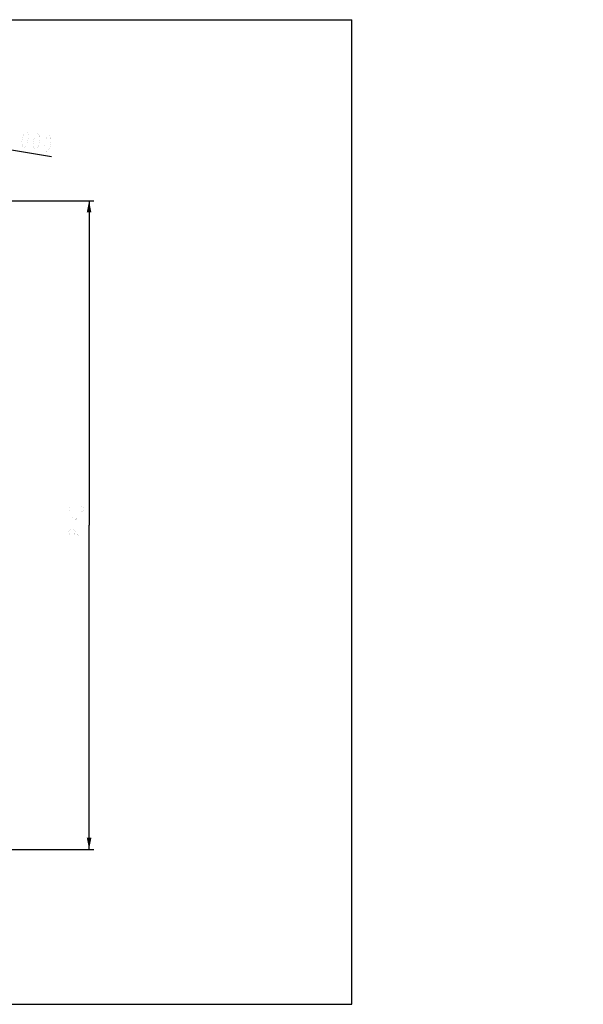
# Model space of a CAD drawing. Header units: millimetres. Extents: x -2575 to 4225, y 0 to 1260.
# Tile 5 of 5: x 1357 to 2078, y 0 to 1260. Entities that reach past the tile are written whole.
import ezdxf

# ---------------------------------------------------------------- set-up
doc = ezdxf.new("R2010")
doc.units = ezdxf.units.MM
doc.header["$LTSCALE"] = 98.01
doc.layers.get('0').update_dxf_attribs({"linetype": 'CONTINUOUS'})
doc.layers.add('010078890000_DXF_DIMENSION', color=7, linetype='CONTINUOUS')
doc.layers.add('010078890000_DXF_FORMAT', color=7, linetype='CONTINUOUS')
doc.styles.get("Standard").update_dxf_attribs({"font": 'txt', "width": 0.7})
doc.dimstyles.new('DIMSTYLE_1', dxfattribs={"dimtxt": 21, "dimasz": 15, "dimexe": 1, "dimexo": 0, "dimgap": 0.875, "dimtad": 1, "dimdsep": 46, "dimtxsty": 'Standard', "dimblk": '_FILLED', "dimblk1": '_FILLED', "dimblk2": '_FILLED', "dimcen": 0.09, "dimclrt": 5, "dimazin": 2, "dimtp": 0.8, "dimtm": 0.8, "dimtfac": 1, "dimtofl": 0, "dimtmove": 0, "dimatfit": 3, "dimldrblk": '_FILLED', "dimfxl": 0, "dimtolj": 1, "dimarcsym": 0})
doc.dimstyles.new('DIMSTYLE_3', dxfattribs={"dimtxt": 21, "dimasz": 15, "dimexe": 1, "dimexo": 0, "dimtad": 1, "dimdsep": 46, "dimtxsty": 'Standard', "dimblk": '_FILLED', "dimblk1": '_FILLED', "dimblk2": '_FILLED', "dimcen": 0.09, "dimclrt": 5, "dimazin": 2, "dimtp": 2, "dimtm": 2, "dimtfac": 1, "dimtofl": 0, "dimtmove": 0, "dimatfit": 3, "dimldrblk": '_FILLED', "dimfxl": 0, "dimtolj": 1, "dimarcsym": 0})

# ---------------------------------------------------------------- blocks, each defined once
blk = doc.blocks.new('_FILLED')
at = {"color": 0, "linetype": 'ByBlock'}
blk.add_solid([(0, 0), (-1, 0.2), (-1, -0.2)], dxfattribs=at)
blk = doc.blocks.new('*D1')
at = {"layer": '010078890000_DXF_DIMENSION', "color": 2, "linetype": 'Continuous'}
for p, q in [((1128.8, 1028.3), (1451.8, 1028.3)), ((1445.8, 1028.3), (1445.8, 613.3)), ((1445.8, 198.3), (1445.8, 613.3)), ((1128.8, 198.3), (1451.8, 198.3))]:
    blk.add_line(p, q, dxfattribs=at)
at = {"layer": '010078890000_DXF_DIMENSION', "color": 2, "linetype": 'Continuous', "xscale": 15, "yscale": 15, "zscale": 15}
for p, rotation in [((1445.8, 1028.3), 90), ((1445.8, 198.3), 270)]:
    blk.add_blockref('_FILLED', p, dxfattribs=dict(at, rotation=rotation))
blk = doc.blocks.new('*D4')
at = {"layer": '010078890000_DXF_DIMENSION', "color": 2, "linetype": 'Continuous'}
blk.add_line((1265.8, 1106.9), (1397.6, 1084.9), dxfattribs=at)
at = {"layer": '010078890000_DXF_DIMENSION', "color": 2, "linetype": 'Continuous', "xscale": 15, "yscale": 15, "zscale": 15, "rotation": 170.5288642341}
blk.add_blockref('_FILLED', (1265.8, 1106.9), dxfattribs=at)

msp = doc.modelspace()

# ---------------------------------------------------------------- linework, layer by layer
at = {"layer": '010078890000_DXF_DIMENSION', "color": 5, "linetype": 'Continuous', "const_width": 0.06}
for points in [[(1362.20946, 1096.13559), (1360.68491, 1098.16405), (1360.06669, 1100.04144), (1359.73637, 1103.64492), (1360.88819, 1110.54952), (1362.37043, 1113.85063), (1363.56456, 1115.42554), (1365.66502, 1116.84938), (1367.18947, 1114.82081), (1367.8078, 1112.94354), (1368.138, 1109.34005), (1366.98619, 1102.43546), (1365.50405, 1099.13434), (1364.30982, 1097.55943), (1362.20946, 1096.13559)], [(1376.70909, 1093.71666), (1375.18454, 1095.74523), (1374.56632, 1097.62251), (1374.236, 1101.22599), (1375.38782, 1108.13059), (1376.86996, 1111.43171), (1378.06419, 1113.00662), (1380.16466, 1114.43046), (1381.6891, 1112.40189), (1382.30732, 1110.52461), (1382.63764, 1106.92113), (1381.48582, 1100.01653), (1380.00368, 1096.71541), (1378.80945, 1095.1405), (1376.70909, 1093.71666)], [(1391.20862, 1091.29785), (1389.68417, 1093.32631), (1389.06595, 1095.20359), (1388.73564, 1098.80707), (1389.88745, 1105.71167), (1391.36959, 1109.01278), (1392.56383, 1110.5878), (1394.66418, 1112.01153), (1396.18873, 1109.98307), (1396.80695, 1108.10568), (1397.13727, 1104.5022), (1395.98545, 1097.59771), (1394.50332, 1094.2966), (1393.30908, 1092.72158), (1391.20862, 1091.29785)], [(1440.56939, 633.62866), (1438.81936, 631.79119), (1437.06934, 630.8724), (1433.5694, 629.95367), (1426.56931, 629.95367), (1423.06937, 630.8724), (1421.31935, 631.79119), (1419.56933, 633.62866), (1421.31935, 635.46618), (1423.06937, 636.38492), (1426.56931, 637.30365), (1433.5694, 637.30365), (1437.06934, 636.38492), (1438.81936, 635.46618), (1440.56939, 633.62866)], [(1421.31935, 616.17242), (1419.56933, 618.00989), (1419.56933, 619.84742), (1421.31935, 621.68494), (1423.06937, 622.60368), (1424.8194, 622.60368), (1426.56931, 621.68494), (1428.31933, 619.84742), (1430.06936, 621.68494)], [(1428.31933, 618.00989), (1428.31933, 619.84742)], [(1430.06936, 621.68494), (1433.5694, 623.52241), (1435.31932, 623.52241)], [(1435.31932, 623.52241), (1438.81936, 621.68494), (1440.56939, 619.84742), (1440.56939, 618.00989), (1438.81936, 616.17242), (1437.06934, 615.25369)], [(1428.31933, 603.30992), (1426.56931, 601.47239), (1424.8194, 600.55366), (1423.06937, 600.55366), (1421.31935, 601.47239), (1419.56933, 603.30992), (1419.56933, 605.14744), (1421.31935, 606.98491), (1423.06937, 607.90365), (1424.8194, 607.90365), (1426.56931, 606.98491), (1428.31933, 605.14744)], [(1433.5694, 599.63492), (1430.06936, 601.47239), (1428.31933, 603.30992), (1428.31933, 605.14744), (1430.06936, 606.98491)], [(1430.06936, 606.98491), (1433.5694, 608.82244), (1435.31932, 608.82244), (1438.81936, 606.98491)], [(1438.81936, 606.98491), (1440.56939, 605.14744), (1440.56939, 603.30992)], [(1438.81936, 601.47239), (1435.31932, 599.63492), (1433.5694, 599.63492)], [(1440.56939, 603.30992), (1438.81936, 601.47239)]]:
    msp.add_lwpolyline(points, dxfattribs=at)
at = {"layer": '010078890000_DXF_FORMAT', "color": 7, "linetype": 'Continuous'}
for p, q in [((0, 1260), (1782, 1260)), ((1782, 0), (1782, 1260)), ((0, 0), (1782, 0))]:
    msp.add_line(p, q, dxfattribs=at)

# ---------------------------------------------------------------- dimensions: what is measured, and where the dimension line sits
at = {"layer": '010078890000_DXF_DIMENSION', "color": 2, "linetype": 'Continuous'}
dim = msp.add_radius_dim(center=(4224.86042, 613.25195), mpoint=(1265.75455, 1106.90411), text='R<>', dimstyle='DIMSTYLE_3', override={"dimpost": '<>'}, dxfattribs=at)
dim.commit()
dim.dimension.update_dxf_attribs({"geometry": '*D4', "text_midpoint": (1325.96038, 1102.18284), "dimtype": 164})
dim = msp.add_linear_dim(base=(1445.81935, 198.25195), p1=(1128.8341, 1028.25195), p2=(1128.8341, 198.25195), angle=270, dimstyle='DIMSTYLE_1', dxfattribs=at)
dim.commit()
dim.dimension.update_dxf_attribs({"geometry": '*D1', "text_midpoint": (1445.81935, 596.87867), "dimtype": 160})

doc.saveas('drawing.dxf')
